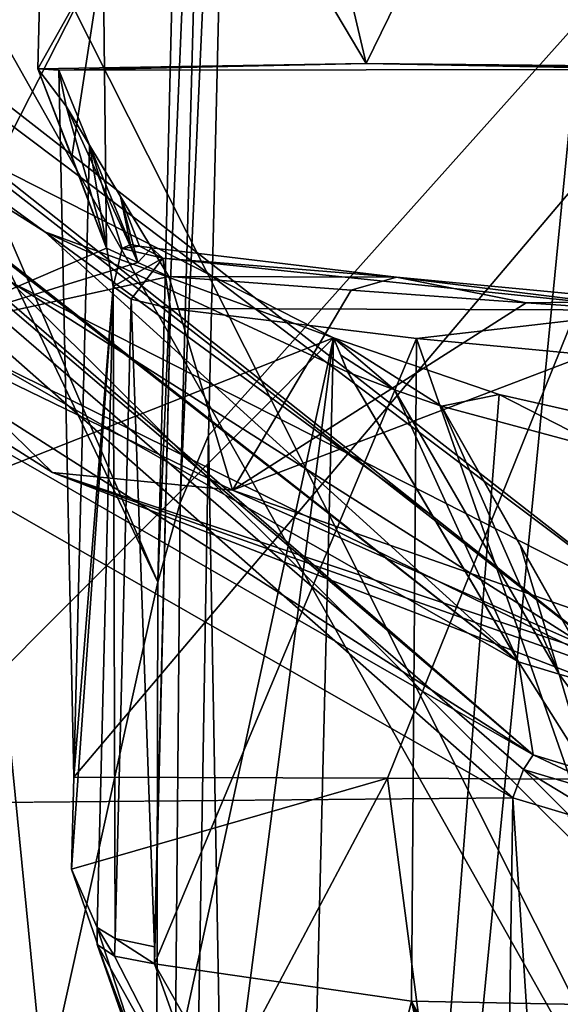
# Model space of a CAD drawing. Header units: millimetres. Extents: x -147 to 294, y -82 to 275.
# Tile 84 of 256: x 227.35 to 229.02, y 130.57 to 133.6. Entities that reach past the tile are written whole.
import ezdxf

# ---------------------------------------------------------------- set-up
doc = ezdxf.new("R2010")
doc.units = ezdxf.units.MM
doc.header["$LTSCALE"] = 67.506716
for name, color, linetype in [('1010', 7, 'CONTINUOUS'), ('1012', 7, 'CONTINUOUS'), ('1033', 7, 'CONTINUOUS'), ('1035', 7, 'CONTINUOUS'), ('1038', 7, 'CONTINUOUS'), ('1042', 7, 'CONTINUOUS'), ('1043', 7, 'CONTINUOUS'), ('1044', 7, 'CONTINUOUS'), ('1102', 7, 'CONTINUOUS'), ('1182', 7, 'CONTINUOUS'), ('3160', 7, 'CONTINUOUS'), ('3162', 7, 'CONTINUOUS'), ('3163', 7, 'CONTINUOUS'), ('3164', 7, 'CONTINUOUS'), ('3165', 7, 'CONTINUOUS'), ('3166', 7, 'CONTINUOUS'), ('3210', 7, 'CONTINUOUS'), ('3211', 7, 'CONTINUOUS'), ('3225', 7, 'CONTINUOUS'), ('3228', 7, 'CONTINUOUS'), ('3229', 7, 'CONTINUOUS'), ('3230', 7, 'CONTINUOUS'), ('3231', 7, 'CONTINUOUS'), ('3232', 7, 'CONTINUOUS'), ('3233', 7, 'CONTINUOUS'), ('3252', 7, 'CONTINUOUS'), ('3256', 7, 'CONTINUOUS'), ('3269', 7, 'CONTINUOUS'), ('3270', 7, 'CONTINUOUS'), ('3479', 7, 'CONTINUOUS'), ('3480', 7, 'CONTINUOUS'), ('770', 7, 'CONTINUOUS'), ('771', 7, 'CONTINUOUS'), ('778', 7, 'CONTINUOUS'), ('779', 7, 'CONTINUOUS'), ('964', 7, 'CONTINUOUS'), ('965', 7, 'CONTINUOUS'), ('966', 7, 'CONTINUOUS'), ('967', 7, 'CONTINUOUS')]:
    doc.layers.add(name, color=color, linetype=linetype)

msp = doc.modelspace()

# ---------------------------------------------------------------- linework, layer by layer
at = {"layer": '1010', "linetype": 'CONTINUOUS'}
for points in [[(228.5063, 132.4631, -26.6812), (228.6505, 132.4134, -26.6459), (228.3181, 132.6232, -27.1458), (228.5063, 132.4631, -26.6812)], [(228.3181, 132.6232, -27.1458), (228.6505, 132.4134, -26.6459), (228.8277, 132.4492, -27.0113), (228.3181, 132.6232, -27.1458)], [(228.3409, 132.5701, -26.9319), (228.5063, 132.4631, -26.6812), (228.3181, 132.6232, -27.1458), (228.3409, 132.5701, -26.9319)], [(228.3627, 132.5175, -26.7182), (228.5063, 132.4631, -26.6812), (228.3409, 132.5701, -26.9319), (228.3627, 132.5175, -26.7182)], [(228.6505, 132.4134, -26.6459), (229.1729, 132.2726, -26.5324), (228.8277, 132.4492, -27.0113), (228.6505, 132.4134, -26.6459)], [(228.8277, 132.4492, -27.0113), (229.1729, 132.2726, -26.5324), (229.3357, 132.3342, -26.9006), (228.8277, 132.4492, -27.0113)]]:
    msp.add_3dface(points, dxfattribs=at)
at = {"layer": '1012', "linetype": 'CONTINUOUS'}
for points in [[(226.1989, 133.7276, -27.5522), (227.43, 132.9502, -27.0144), (226.8526, 133.3698, -27.6966), (226.1989, 133.7276, -27.5522)], [(227.43, 132.9502, -27.0144), (228.3181, 132.6232, -27.1458), (226.8526, 133.3698, -27.6966), (227.43, 132.9502, -27.0144)], [(227.43, 132.9502, -27.0144), (228.3627, 132.5175, -26.7182), (228.3181, 132.6232, -27.1458), (227.43, 132.9502, -27.0144)], [(228.3627, 132.5175, -26.7182), (228.3409, 132.5701, -26.9319), (228.3181, 132.6232, -27.1458), (228.3627, 132.5175, -26.7182)]]:
    msp.add_3dface(points, dxfattribs=at)
at = {"layer": '1033', "linetype": 'CONTINUOUS'}
for points in [[(229.0767, 133.6019, -31.1119), (228.0921, 123.561, -31.8998), (227.9329, 132.3228, -31.8865), (229.0767, 133.6019, -31.1119)], [(229.8333, 129.0468, -30.8096), (228.0921, 123.561, -31.8998), (229.0767, 133.6019, -31.1119), (229.8333, 129.0468, -30.8096)], [(228.0921, 123.561, -31.8998), (227.7562, 121.7762, -32.1872), (227.9329, 132.3228, -31.8865), (228.0921, 123.561, -31.8998)], [(227.9329, 132.3228, -31.8865), (227.7562, 121.7762, -32.1872), (227.8463, 132.1158, -31.9577), (227.9329, 132.3228, -31.8865)], [(227.8463, 132.1158, -31.9577), (227.7562, 121.7762, -32.1872), (227.7779, 131.8717, -32.0164), (227.8463, 132.1158, -31.9577)], [(227.7779, 131.8717, -32.0164), (227.7562, 121.7762, -32.1872), (226.9144, 127.968, -32.8751), (227.7779, 131.8717, -32.0164)]]:
    msp.add_3dface(points, dxfattribs=at)
at = {"layer": '1035', "linetype": 'CONTINUOUS'}
for points in [[(231.8211, 132.8089, -30.1456), (234.3458, 134.4748, -30.0247), (226.4347, 135.7877, -28.8869), (231.8211, 132.8089, -30.1456)], [(229.8333, 129.0468, -30.8096), (231.8211, 132.8089, -30.1456), (226.4347, 135.7877, -28.8869), (229.8333, 129.0468, -30.8096)], [(227.067, 133.9568, -29.3785), (229.8333, 129.0468, -30.8096), (226.4347, 135.7877, -28.8869), (227.067, 133.9568, -29.3785)], [(226.8707, 123.5342, -31.7774), (227.479, 123.5476, -31.8383), (227.067, 133.9568, -29.3785), (226.8707, 123.5342, -31.7774)], [(228.0921, 123.561, -31.8998), (229.8333, 129.0468, -30.8096), (227.067, 133.9568, -29.3785), (228.0921, 123.561, -31.8998)], [(227.479, 123.5476, -31.8383), (228.0921, 123.561, -31.8998), (227.067, 133.9568, -29.3785), (227.479, 123.5476, -31.8383)]]:
    msp.add_3dface(points, dxfattribs=at)
at = {"layer": '1038', "linetype": 'CONTINUOUS'}
for points in [[(226.8526, 133.3698, -27.6966), (228.3181, 132.6232, -27.1458), (226.9758, 132.093, -27.9055), (226.8526, 133.3698, -27.6966)], [(228.3181, 132.6232, -27.1458), (227.2349, 131.5363, -27.8842), (226.9758, 132.093, -27.9055), (228.3181, 132.6232, -27.1458)], [(228.3181, 132.6232, -27.1458), (228.0793, 122.8998, -29.431), (227.0729, 123.0229, -29.8596), (228.3181, 132.6232, -27.1458)], [(228.3181, 132.6232, -27.1458), (227.0729, 123.0229, -29.8596), (227.1538, 127.2714, -28.8738), (228.3181, 132.6232, -27.1458)], [(227.2349, 131.5363, -27.8842), (228.3181, 132.6232, -27.1458), (227.1538, 127.2714, -28.8738), (227.2349, 131.5363, -27.8842)], [(228.3181, 132.6232, -27.1458), (228.8277, 132.4492, -27.0113), (228.0793, 122.8998, -29.431), (228.3181, 132.6232, -27.1458)], [(228.8277, 132.4492, -27.0113), (229.3357, 132.3342, -26.9006), (228.0793, 122.8998, -29.431), (228.8277, 132.4492, -27.0113)], [(229.3357, 132.3342, -26.9006), (229.1, 122.8101, -29.1396), (228.0793, 122.8998, -29.431), (229.3357, 132.3342, -26.9006)]]:
    msp.add_3dface(points, dxfattribs=at)
at = {"layer": '1042', "linetype": 'CONTINUOUS'}
for points in [[(227.8768, 135.9959, -31.0236), (227.7779, 131.8717, -32.0164), (226.0173, 135.9618, -30.8361), (227.8768, 135.9959, -31.0236)], [(226.0173, 135.9618, -30.8361), (227.7779, 131.8717, -32.0164), (225.9239, 135.7568, -30.8761), (226.0173, 135.9618, -30.8361)], [(227.7779, 131.8717, -32.0164), (226.9144, 127.968, -32.8751), (225.9239, 135.7568, -30.8761), (227.7779, 131.8717, -32.0164)]]:
    msp.add_3dface(points, dxfattribs=at)
at = {"layer": '1043', "linetype": 'CONTINUOUS'}
for points in [[(227.7779, 131.8717, -32.0164), (227.8768, 135.9959, -31.0236), (227.9495, 135.9718, -31.0279), (227.7779, 131.8717, -32.0164)], [(227.8463, 132.1158, -31.9577), (227.7779, 131.8717, -32.0164), (227.9495, 135.9718, -31.0279), (227.8463, 132.1158, -31.9577)], [(228.0198, 135.9421, -31.0152), (227.8463, 132.1158, -31.9577), (227.9495, 135.9718, -31.0279), (228.0198, 135.9421, -31.0152)], [(227.9329, 132.3228, -31.8865), (227.8463, 132.1158, -31.9577), (228.0198, 135.9421, -31.0152), (227.9329, 132.3228, -31.8865)]]:
    msp.add_3dface(points, dxfattribs=at)
at = {"layer": '1044', "linetype": 'CONTINUOUS'}
for points in [[(229.0767, 133.6019, -31.1119), (227.9329, 132.3228, -31.8865), (228.0198, 135.9421, -31.0152), (229.0767, 133.6019, -31.1119)], [(230.197, 133.8539, -30.584), (229.0767, 133.6019, -31.1119), (228.0198, 135.9421, -31.0152), (230.197, 133.8539, -30.584)]]:
    msp.add_3dface(points, dxfattribs=at)
at = {"layer": '1102', "linetype": 'CONTINUOUS'}
for points in [[(231.8743, 135.2353, -51.3396), (225.0114, 135.0968, -49.7112), (231.802, 133.0199, -51.3352), (231.8743, 135.2353, -51.3396)], [(225.0114, 135.0968, -49.7112), (224.888, 128.37, -49.6451), (231.5015, 128.6408, -51.3064), (225.0114, 135.0968, -49.7112)], [(225.0114, 135.0968, -49.7112), (231.5015, 128.6408, -51.3064), (231.5021, 133.0188, -51.2989), (225.0114, 135.0968, -49.7112)], [(231.802, 133.0199, -51.3352), (225.0114, 135.0968, -49.7112), (231.5021, 133.0188, -51.2989), (231.802, 133.0199, -51.3352)]]:
    msp.add_3dface(points, dxfattribs=at)
at = {"layer": '1182', "linetype": 'CONTINUOUS'}
for points in [[(231.6499, 135.2388, -53.3269), (227.4728, 38.901, -52.5314), (223.5, 135.0511, -51.271), (231.6499, 135.2388, -53.3269)], [(231.7696, 135.2381, -53.3402), (227.4728, 38.901, -52.5314), (231.6499, 135.2388, -53.3269), (231.7696, 135.2381, -53.3402)], [(231.8893, 135.2373, -53.3531), (227.4728, 38.901, -52.5314), (231.7696, 135.2381, -53.3402), (231.8893, 135.2373, -53.3531)], [(231.889, 133.4929, -53.3561), (227.4728, 38.901, -52.5314), (231.8893, 135.2373, -53.3531), (231.889, 133.4929, -53.3561)], [(227.4728, 38.901, -52.5314), (223.5119, 38.8984, -50.6271), (223.5, 135.0511, -51.271), (227.4728, 38.901, -52.5314)], [(231.888, 127.8436, -53.3659), (227.4728, 38.901, -52.5314), (231.889, 133.4929, -53.3561), (231.888, 127.8436, -53.3659)]]:
    msp.add_3dface(points, dxfattribs=at)
at = {"layer": '3160', "linetype": 'CONTINUOUS'}
for points in [[(226.2117, 133.1274, -27.1169), (225.5525, 133.6043, -27.3427), (227.5878, 135.61, -27.2825), (226.2117, 133.1274, -27.1169)], [(227.5988, 134.712, -27.117), (226.2117, 133.1274, -27.1169), (227.5878, 135.61, -27.2825), (227.5988, 134.712, -27.117)], [(227.6094, 133.8102, -26.9552), (226.2117, 133.1274, -27.1169), (227.5988, 134.712, -27.117), (227.6094, 133.8102, -26.9552)], [(227.0125, 132.6382, -26.869), (226.2117, 133.1274, -27.1169), (227.6094, 133.8102, -26.9552), (227.0125, 132.6382, -26.869)], [(227.6196, 132.8995, -26.7974), (227.0125, 132.6382, -26.869), (227.6094, 133.8102, -26.9552), (227.6196, 132.8995, -26.7974)], [(227.7154, 132.8552, -26.7721), (227.0125, 132.6382, -26.869), (227.6196, 132.8995, -26.7974), (227.7154, 132.8552, -26.7721)], [(227.8115, 132.812, -26.7472), (227.0125, 132.6382, -26.869), (227.7154, 132.8552, -26.7721), (227.8115, 132.812, -26.7472)], [(228.0075, 132.1546, -26.6052), (227.0125, 132.6382, -26.869), (227.8115, 132.812, -26.7472), (228.0075, 132.1546, -26.6052)], [(228.3729, 132.77, -26.6406), (228.0075, 132.1546, -26.6052), (227.8115, 132.812, -26.7472), (228.3729, 132.77, -26.6406)], [(228.9114, 132.7316, -26.5455), (228.0075, 132.1546, -26.6052), (228.3729, 132.77, -26.6406), (228.9114, 132.7316, -26.5455)], [(229.4273, 132.6967, -26.4623), (228.0075, 132.1546, -26.6052), (228.9114, 132.7316, -26.5455), (229.4273, 132.6967, -26.4623)], [(229.1733, 131.747, -26.3588), (228.0075, 132.1546, -26.6052), (229.4273, 132.6967, -26.4623), (229.1733, 131.747, -26.3588)]]:
    msp.add_3dface(points, dxfattribs=at)
at = {"layer": '3162', "linetype": 'CONTINUOUS'}
for points in [[(227.4084, 133.4522, -29.2191), (227.6094, 133.8102, -26.9552), (227.4494, 135.0999, -28.8292), (227.4084, 133.4522, -29.2191)], [(227.5129, 133.1814, -28.0214), (227.6094, 133.8102, -26.9552), (227.4084, 133.4522, -29.2191), (227.5129, 133.1814, -28.0214)], [(227.6196, 132.8995, -26.7974), (227.6094, 133.8102, -26.9552), (227.5129, 133.1814, -28.0214), (227.6196, 132.8995, -26.7974)]]:
    msp.add_3dface(points, dxfattribs=at)
at = {"layer": '3163', "linetype": 'CONTINUOUS'}
for points in [[(227.6196, 132.8995, -26.7974), (227.5129, 133.1814, -28.0214), (227.4084, 133.4522, -29.2191), (227.6196, 132.8995, -26.7974)], [(227.6196, 132.8995, -26.7974), (227.4084, 133.4522, -29.2191), (227.4956, 133.337, -28.7848), (227.6196, 132.8995, -26.7974)], [(227.7154, 132.8552, -26.7721), (227.6196, 132.8995, -26.7974), (227.4956, 133.337, -28.7848), (227.7154, 132.8552, -26.7721)], [(227.567, 133.2172, -28.3196), (227.7154, 132.8552, -26.7721), (227.4956, 133.337, -28.7848), (227.567, 133.2172, -28.3196)], [(227.7154, 132.8552, -26.7721), (227.567, 133.2172, -28.3196), (227.6623, 133.0591, -27.7062), (227.7154, 132.8552, -26.7721)], [(227.7576, 132.9011, -27.0928), (227.7154, 132.8552, -26.7721), (227.6623, 133.0591, -27.7062), (227.7576, 132.9011, -27.0928)], [(227.8115, 132.812, -26.7472), (227.7154, 132.8552, -26.7721), (227.7576, 132.9011, -27.0928), (227.8115, 132.812, -26.7472)]]:
    msp.add_3dface(points, dxfattribs=at)
at = {"layer": '3164', "linetype": 'CONTINUOUS'}
for points in [[(227.4956, 133.337, -28.7848), (227.4084, 133.4522, -29.2191), (227.4722, 133.4481, -29.2205), (227.4956, 133.337, -28.7848)], [(227.567, 133.2172, -28.3196), (227.4956, 133.337, -28.7848), (227.4722, 133.4481, -29.2205), (227.567, 133.2172, -28.3196)]]:
    msp.add_3dface(points, dxfattribs=at)
at = {"layer": '3165', "linetype": 'CONTINUOUS'}
for points in [[(227.567, 133.2172, -28.3196), (227.4722, 133.4481, -29.2205), (227.5189, 131.2708, -28.7772), (227.567, 133.2172, -28.3196)], [(227.567, 133.2172, -28.3196), (227.5189, 131.2708, -28.7772), (227.64, 132.7816, -27.6267), (227.567, 133.2172, -28.3196)], [(227.693, 132.9105, -27.123), (227.567, 133.2172, -28.3196), (227.6676, 132.8989, -27.3641), (227.693, 132.9105, -27.123)], [(227.6676, 132.8989, -27.3641), (227.567, 133.2172, -28.3196), (227.64, 132.7816, -27.6267), (227.6676, 132.8989, -27.3641)], [(227.64, 132.7816, -27.6267), (227.5189, 131.2708, -28.7772), (227.5118, 130.9872, -28.8439), (227.64, 132.7816, -27.6267)], [(227.5911, 130.8082, -28.0906), (227.64, 132.7816, -27.6267), (227.5118, 130.9872, -28.8439), (227.5911, 130.8082, -28.0906)]]:
    msp.add_3dface(points, dxfattribs=at)
at = {"layer": '3166', "linetype": 'CONTINUOUS'}
for points in [[(227.5118, 130.9872, -28.8439), (227.5189, 131.2708, -28.7772), (228.4846, 131.2676, -28.8796), (227.5118, 130.9872, -28.8439)], [(227.5118, 130.9872, -28.8439), (228.4846, 131.2676, -28.8796), (227.8376, 130.0489, -29.1012), (227.5118, 130.9872, -28.8439)], [(227.8376, 130.0489, -29.1012), (228.4846, 131.2676, -28.8796), (228.709, 129.5496, -29.3116), (227.8376, 130.0489, -29.1012)], [(228.4846, 131.2676, -28.8796), (229.4281, 131.2626, -28.9802), (228.709, 129.5496, -29.3116), (228.4846, 131.2676, -28.8796)], [(228.709, 129.5496, -29.3116), (229.4281, 131.2626, -28.9802), (228.8644, 129.5237, -29.3342), (228.709, 129.5496, -29.3116)], [(228.8644, 129.5237, -29.3342), (229.4281, 131.2626, -28.9802), (229.0202, 129.4997, -29.3563), (228.8644, 129.5237, -29.3342)]]:
    msp.add_3dface(points, dxfattribs=at)
at = {"layer": '3210', "linetype": 'CONTINUOUS'}
for points in [[(227.8115, 132.812, -26.7472), (227.7576, 132.9011, -27.0928), (228.512, 132.8104, -26.8144), (227.8115, 132.812, -26.7472)], [(228.3729, 132.77, -26.6406), (227.8115, 132.812, -26.7472), (228.512, 132.8104, -26.8144), (228.3729, 132.77, -26.6406)], [(228.9114, 132.7316, -26.5455), (228.3729, 132.77, -26.6406), (228.512, 132.8104, -26.8144), (228.9114, 132.7316, -26.5455)], [(229.2902, 132.7366, -26.6053), (228.9114, 132.7316, -26.5455), (228.512, 132.8104, -26.8144), (229.2902, 132.7366, -26.6053)], [(229.4273, 132.6967, -26.4623), (228.9114, 132.7316, -26.5455), (229.2902, 132.7366, -26.6053), (229.4273, 132.6967, -26.4623)]]:
    msp.add_3dface(points, dxfattribs=at)
at = {"layer": '3211', "linetype": 'CONTINUOUS'}
for points in [[(227.7209, 132.906, -27.1083), (227.7928, 132.8692, -27.2886), (227.7576, 132.9011, -27.0928), (227.7209, 132.906, -27.1083)], [(227.7928, 132.8692, -27.2886), (228.512, 132.8104, -26.8144), (227.7576, 132.9011, -27.0928), (227.7928, 132.8692, -27.2886)], [(229.328, 132.7084, -26.788), (228.512, 132.8104, -26.8144), (227.7928, 132.8692, -27.2886), (229.328, 132.7084, -26.788)], [(227.8161, 132.7136, -27.3926), (229.328, 132.7084, -26.788), (227.7928, 132.8692, -27.2886), (227.8161, 132.7136, -27.3926)], [(229.2902, 132.7366, -26.6053), (228.512, 132.8104, -26.8144), (229.328, 132.7084, -26.788), (229.2902, 132.7366, -26.6053)], [(228.5732, 132.6217, -27.1106), (229.328, 132.7084, -26.788), (227.8161, 132.7136, -27.3926), (228.5732, 132.6217, -27.1106)], [(229.3404, 132.5487, -26.904), (229.328, 132.7084, -26.788), (228.5732, 132.6217, -27.1106), (229.3404, 132.5487, -26.904)]]:
    msp.add_3dface(points, dxfattribs=at)
at = {"layer": '3225', "linetype": 'CONTINUOUS'}
for points in [[(228.0163, 129.995, -27.9657), (228.3389, 129.6887, -27.9272), (227.7667, 130.6963, -27.8666), (228.0163, 129.995, -27.9657)], [(227.7667, 130.6963, -27.8666), (228.3389, 129.6887, -27.9272), (228.558, 130.5813, -27.5782), (227.7667, 130.6963, -27.8666)], [(228.3389, 129.6887, -27.9272), (228.8033, 129.482, -27.8298), (228.558, 130.5813, -27.5782), (228.3389, 129.6887, -27.9272)], [(229.1086, 129.4111, -27.7646), (229.1943, 129.4043, -27.7449), (228.558, 130.5813, -27.5782), (229.1086, 129.4111, -27.7646)], [(228.9561, 129.4453, -27.7958), (229.1086, 129.4111, -27.7646), (228.558, 130.5813, -27.5782), (228.9561, 129.4453, -27.7958)], [(228.558, 130.5813, -27.5782), (229.1943, 129.4043, -27.7449), (229.2913, 130.5673, -27.3699), (228.558, 130.5813, -27.5782)], [(228.8033, 129.482, -27.8298), (228.9561, 129.4453, -27.7958), (228.558, 130.5813, -27.5782), (228.8033, 129.482, -27.8298)]]:
    msp.add_3dface(points, dxfattribs=at)
at = {"layer": '3228', "linetype": 'CONTINUOUS'}
for points in [[(227.5911, 130.8082, -28.0906), (227.5118, 130.9872, -28.8439), (227.8376, 130.0489, -29.1012), (227.5911, 130.8082, -28.0906)], [(227.5911, 130.8082, -28.0906), (227.8376, 130.0489, -29.1012), (227.5909, 130.7553, -28.1027), (227.5911, 130.8082, -28.0906)], [(227.5909, 130.7553, -28.1027), (227.8376, 130.0489, -29.1012), (227.9381, 129.8333, -28.2506), (227.5909, 130.7553, -28.1027)]]:
    msp.add_3dface(points, dxfattribs=at)
at = {"layer": '3229', "linetype": 'CONTINUOUS'}
for points in [[(227.5911, 130.8082, -28.0906), (227.5909, 130.7553, -28.1027), (227.6445, 130.7202, -27.9642), (227.5911, 130.8082, -28.0906)], [(227.646, 130.7738, -27.9502), (227.5911, 130.8082, -28.0906), (227.6445, 130.7202, -27.9642), (227.646, 130.7738, -27.9502)], [(227.7667, 130.6963, -27.8666), (227.646, 130.7738, -27.9502), (227.6445, 130.7202, -27.9642), (227.7667, 130.6963, -27.8666)], [(227.7675, 130.7483, -27.8546), (227.646, 130.7738, -27.9502), (227.7667, 130.6963, -27.8666), (227.7675, 130.7483, -27.8546)]]:
    msp.add_3dface(points, dxfattribs=at)
at = {"layer": '3230', "linetype": 'CONTINUOUS'}
for points in [[(227.64, 132.7816, -27.6267), (227.5911, 130.8082, -28.0906), (227.646, 130.7738, -27.9502), (227.64, 132.7816, -27.6267)], [(227.64, 132.7816, -27.6267), (227.646, 130.7738, -27.9502), (227.6953, 132.7424, -27.4866), (227.64, 132.7816, -27.6267)], [(227.646, 130.7738, -27.9502), (227.7675, 130.7483, -27.8546), (227.6953, 132.7424, -27.4866), (227.646, 130.7738, -27.9502)], [(227.7675, 130.7483, -27.8546), (227.8161, 132.7136, -27.3926), (227.6953, 132.7424, -27.4866), (227.7675, 130.7483, -27.8546)]]:
    msp.add_3dface(points, dxfattribs=at)
at = {"layer": '3231', "linetype": 'CONTINUOUS'}
for points in [[(227.693, 132.9105, -27.123), (227.6676, 132.8989, -27.3641), (227.7209, 132.906, -27.1083), (227.693, 132.9105, -27.123)], [(227.6676, 132.8989, -27.3641), (227.7928, 132.8692, -27.2886), (227.7209, 132.906, -27.1083), (227.6676, 132.8989, -27.3641)], [(227.6676, 132.8989, -27.3641), (227.64, 132.7816, -27.6267), (227.7928, 132.8692, -27.2886), (227.6676, 132.8989, -27.3641)], [(227.7928, 132.8692, -27.2886), (227.64, 132.7816, -27.6267), (227.6953, 132.7424, -27.4866), (227.7928, 132.8692, -27.2886)], [(227.8161, 132.7136, -27.3926), (227.7928, 132.8692, -27.2886), (227.6953, 132.7424, -27.4866), (227.8161, 132.7136, -27.3926)]]:
    msp.add_3dface(points, dxfattribs=at)
at = {"layer": '3232', "linetype": 'CONTINUOUS'}
for points in [[(227.6623, 133.0591, -27.7062), (227.567, 133.2172, -28.3196), (227.693, 132.9105, -27.123), (227.6623, 133.0591, -27.7062)], [(227.6623, 133.0591, -27.7062), (227.7209, 132.906, -27.1083), (227.7576, 132.9011, -27.0928), (227.6623, 133.0591, -27.7062)], [(227.6623, 133.0591, -27.7062), (227.693, 132.9105, -27.123), (227.7209, 132.906, -27.1083), (227.6623, 133.0591, -27.7062)]]:
    msp.add_3dface(points, dxfattribs=at)
at = {"layer": '3233', "linetype": 'CONTINUOUS'}
for points in [[(228.5732, 132.6217, -27.1106), (227.8161, 132.7136, -27.3926), (227.7667, 130.6963, -27.8666), (228.5732, 132.6217, -27.1106)], [(227.8161, 132.7136, -27.3926), (227.7675, 130.7483, -27.8546), (227.7667, 130.6963, -27.8666), (227.8161, 132.7136, -27.3926)], [(228.5732, 132.6217, -27.1106), (227.7667, 130.6963, -27.8666), (228.558, 130.5813, -27.5782), (228.5732, 132.6217, -27.1106)], [(228.5732, 132.6217, -27.1106), (228.558, 130.5813, -27.5782), (229.2913, 130.5673, -27.3699), (228.5732, 132.6217, -27.1106)], [(229.3404, 132.5487, -26.904), (228.5732, 132.6217, -27.1106), (229.2913, 130.5673, -27.3699), (229.3404, 132.5487, -26.904)]]:
    msp.add_3dface(points, dxfattribs=at)
at = {"layer": '3252', "linetype": 'CONTINUOUS'}
for points in [[(228.0163, 129.995, -27.9657), (227.5909, 130.7553, -28.1027), (227.9381, 129.8333, -28.2506), (228.0163, 129.995, -27.9657)], [(227.5909, 130.7553, -28.1027), (228.0163, 129.995, -27.9657), (227.6445, 130.7202, -27.9642), (227.5909, 130.7553, -28.1027)], [(228.0163, 129.995, -27.9657), (227.7667, 130.6963, -27.8666), (227.6445, 130.7202, -27.9642), (228.0163, 129.995, -27.9657)]]:
    msp.add_3dface(points, dxfattribs=at)
at = {"layer": '3256', "linetype": 'CONTINUOUS'}
msp.add_3dface([(229.3065, 131.7872, -24.9394), (234.8984, 133.7181, -24.7759), (225.705, 133.6187, -25.8615), (229.3065, 131.7872, -24.9394)], dxfattribs=at)
at = {"layer": '3269', "linetype": 'CONTINUOUS'}
for points in [[(225.6609, 133.3441, -26.1687), (227.0125, 132.6382, -26.869), (227.4533, 132.209, -25.6673), (225.6609, 133.3441, -26.1687)], [(227.0125, 132.6382, -26.869), (228.0075, 132.1546, -26.6052), (227.4533, 132.209, -25.6673), (227.0125, 132.6382, -26.869)], [(228.0075, 132.1546, -26.6052), (229.2086, 131.6232, -25.8005), (227.4533, 132.209, -25.6673), (228.0075, 132.1546, -26.6052)], [(229.2086, 131.6232, -25.8005), (229.2865, 131.4998, -25.2944), (227.4533, 132.209, -25.6673), (229.2086, 131.6232, -25.8005)], [(228.0075, 132.1546, -26.6052), (229.1733, 131.747, -26.3588), (229.2086, 131.6232, -25.8005), (228.0075, 132.1546, -26.6052)]]:
    msp.add_3dface(points, dxfattribs=at)
at = {"layer": '3270', "linetype": 'CONTINUOUS'}
for points in [[(229.3065, 131.7872, -24.9394), (222.8952, 136.7908, -26.9624), (222.7857, 136.699, -27.0746), (229.3065, 131.7872, -24.9394)], [(229.3065, 131.7872, -24.9394), (225.705, 133.6187, -25.8615), (222.8952, 136.7908, -26.9624), (229.3065, 131.7872, -24.9394)], [(222.7614, 136.6437, -27.2435), (229.2645, 131.5662, -25.0522), (222.7857, 136.699, -27.0746), (222.7614, 136.6437, -27.2435)], [(229.2645, 131.5662, -25.0522), (229.3065, 131.7872, -24.9394), (222.7857, 136.699, -27.0746), (229.2645, 131.5662, -25.0522)], [(229.2645, 131.5662, -25.0522), (222.7614, 136.6437, -27.2435), (224.0334, 134.8834, -26.7494), (229.2645, 131.5662, -25.0522)], [(229.2645, 131.5662, -25.0522), (224.0334, 134.8834, -26.7494), (225.6609, 133.3441, -26.1687), (229.2645, 131.5662, -25.0522)], [(229.2645, 131.5662, -25.0522), (225.6609, 133.3441, -26.1687), (227.4533, 132.209, -25.6673), (229.2645, 131.5662, -25.0522)], [(229.2865, 131.4998, -25.2944), (229.2645, 131.5662, -25.0522), (227.4533, 132.209, -25.6673), (229.2865, 131.4998, -25.2944)]]:
    msp.add_3dface(points, dxfattribs=at)
at = {"layer": '3479', "linetype": 'CONTINUOUS'}
for points in [[(227.4084, 133.4522, -29.2191), (227.4494, 135.0999, -28.8292), (228.4188, 133.4681, -29.3198), (227.4084, 133.4522, -29.2191)], [(227.4494, 135.0999, -28.8292), (228.256, 134.1631, -29.1369), (228.4188, 133.4681, -29.3198), (227.4494, 135.0999, -28.8292)], [(228.256, 134.1631, -29.1369), (228.6737, 133.9921, -29.2215), (228.4188, 133.4681, -29.3198), (228.256, 134.1631, -29.1369)], [(228.6737, 133.9921, -29.2215), (230.3595, 133.4491, -29.5281), (228.4188, 133.4681, -29.3198), (228.6737, 133.9921, -29.2215)], [(230.3729, 133.9921, -29.4005), (230.3595, 133.4491, -29.5281), (228.6737, 133.9921, -29.2215), (230.3729, 133.9921, -29.4005)], [(227.4722, 133.4481, -29.2205), (227.4084, 133.4522, -29.2191), (228.4188, 133.4681, -29.3198), (227.4722, 133.4481, -29.2205)], [(229.8623, 133.4495, -29.4757), (229.3651, 133.4499, -29.4232), (228.4188, 133.4681, -29.3198), (229.8623, 133.4495, -29.4757)], [(230.3595, 133.4491, -29.5281), (229.8623, 133.4495, -29.4757), (228.4188, 133.4681, -29.3198), (230.3595, 133.4491, -29.5281)]]:
    msp.add_3dface(points, dxfattribs=at)
at = {"layer": '3480', "linetype": 'CONTINUOUS'}
for points in [[(229.3651, 133.4499, -29.4232), (227.4722, 133.4481, -29.2205), (228.4188, 133.4681, -29.3198), (229.3651, 133.4499, -29.4232)], [(227.5189, 131.2708, -28.7772), (227.4722, 133.4481, -29.2205), (229.3651, 133.4499, -29.4232), (227.5189, 131.2708, -28.7772)], [(228.4846, 131.2676, -28.8796), (227.5189, 131.2708, -28.7772), (229.3651, 133.4499, -29.4232), (228.4846, 131.2676, -28.8796)], [(229.4281, 131.2626, -28.9802), (228.4846, 131.2676, -28.8796), (229.3651, 133.4499, -29.4232), (229.4281, 131.2626, -28.9802)]]:
    msp.add_3dface(points, dxfattribs=at)
at = {"layer": '770', "linetype": 'CONTINUOUS'}
msp.add_3dface([(225.8018, 131.1795, -25.8286), (228.8703, 131.2078, -25.0151), (224.878, 133.4901, -26.1552), (225.8018, 131.1795, -25.8286)], dxfattribs=at)
at = {"layer": '771', "linetype": 'CONTINUOUS'}
for points in [[(228.8703, 131.2078, -25.0151), (225.8018, 131.1795, -25.8286), (227.5658, 38.8991, -25.3685), (228.8703, 131.2078, -25.0151)], [(234.909, 38.9007, -24.6798), (228.8703, 131.2078, -25.0151), (227.5658, 38.8991, -25.3685), (234.909, 38.9007, -24.6798)], [(228.8703, 131.2078, -25.0151), (234.909, 38.9007, -24.6798), (229.0413, 131.1559, -24.9842), (228.8703, 131.2078, -25.0151)], [(225.8018, 131.1795, -25.8286), (222.879, 131.1409, -27.1044), (227.5658, 38.8991, -25.3685), (225.8018, 131.1795, -25.8286)], [(222.879, 131.1409, -27.1044), (220.7838, 131.1057, -28.3748), (227.5658, 38.8991, -25.3685), (222.879, 131.1409, -27.1044)], [(220.7838, 131.1057, -28.3748), (218.8634, 131.0668, -29.8678), (227.5658, 38.8991, -25.3685), (220.7838, 131.1057, -28.3748)], [(227.5658, 38.8991, -25.3685), (218.8634, 131.0668, -29.8678), (218.8755, 130.5524, -29.863), (227.5658, 38.8991, -25.3685)]]:
    msp.add_3dface(points, dxfattribs=at)
at = {"layer": '778', "linetype": 'CONTINUOUS'}
for points in [[(228.9033, 131.2945, -25.0431), (229.2418, 131.1941, -24.9831), (228.9325, 131.3398, -25.1239), (228.9033, 131.2945, -25.0431)], [(228.9325, 131.3398, -25.1239), (229.2418, 131.1941, -24.9831), (229.1008, 131.2882, -25.0927), (228.9325, 131.3398, -25.1239)], [(228.8703, 131.2078, -25.0151), (229.0413, 131.1559, -24.9842), (228.9033, 131.2945, -25.0431), (228.8703, 131.2078, -25.0151)], [(229.0413, 131.1559, -24.9842), (229.2129, 131.107, -24.9545), (228.9033, 131.2945, -25.0431), (229.0413, 131.1559, -24.9842)], [(229.2129, 131.107, -24.9545), (229.2418, 131.1941, -24.9831), (228.9033, 131.2945, -25.0431), (229.2129, 131.107, -24.9545)]]:
    msp.add_3dface(points, dxfattribs=at)
at = {"layer": '779', "linetype": 'CONTINUOUS'}
for points in [[(222.2053, 137.0873, -27.3522), (228.9325, 131.3398, -25.1239), (222.2766, 137.0989, -27.4665), (222.2053, 137.0873, -27.3522)], [(224.878, 133.4901, -26.1552), (228.8703, 131.2078, -25.0151), (222.2053, 137.0873, -27.3522), (224.878, 133.4901, -26.1552)], [(228.8703, 131.2078, -25.0151), (228.9033, 131.2945, -25.0431), (222.2053, 137.0873, -27.3522), (228.8703, 131.2078, -25.0151)], [(228.9033, 131.2945, -25.0431), (228.9325, 131.3398, -25.1239), (222.2053, 137.0873, -27.3522), (228.9033, 131.2945, -25.0431)], [(222.2766, 137.0989, -27.4665), (228.9325, 131.3398, -25.1239), (225.0544, 133.5665, -26.2689), (222.2766, 137.0989, -27.4665)]]:
    msp.add_3dface(points, dxfattribs=at)
at = {"layer": '964', "linetype": 'CONTINUOUS'}
for points in [[(228.8923, 131.9858, -26.4843), (229.137, 131.5519, -26.3267), (228.6505, 132.4134, -26.6459), (228.8923, 131.9858, -26.4843)], [(228.6505, 132.4134, -26.6459), (229.137, 131.5519, -26.3267), (229.1729, 132.2726, -26.5324), (228.6505, 132.4134, -26.6459)]]:
    msp.add_3dface(points, dxfattribs=at)
at = {"layer": '965', "linetype": 'CONTINUOUS'}
for points in [[(228.6236, 132.0749, -26.5453), (228.8874, 131.626, -26.3762), (228.3627, 132.5175, -26.7182), (228.6236, 132.0749, -26.5453)], [(228.3627, 132.5175, -26.7182), (228.8874, 131.626, -26.3762), (228.5063, 132.4631, -26.6812), (228.3627, 132.5175, -26.7182)], [(229.0123, 131.588, -26.3508), (228.6505, 132.4134, -26.6459), (228.5063, 132.4631, -26.6812), (229.0123, 131.588, -26.3508)], [(228.8874, 131.626, -26.3762), (229.0123, 131.588, -26.3508), (228.5063, 132.4631, -26.6812), (228.8874, 131.626, -26.3762)], [(228.8923, 131.9858, -26.4843), (228.6505, 132.4134, -26.6459), (229.0123, 131.588, -26.3508), (228.8923, 131.9858, -26.4843)], [(229.137, 131.5519, -26.3267), (228.8923, 131.9858, -26.4843), (229.0123, 131.588, -26.3508), (229.137, 131.5519, -26.3267)]]:
    msp.add_3dface(points, dxfattribs=at)
at = {"layer": '966', "linetype": 'CONTINUOUS'}
for points in [[(225.0544, 133.5665, -26.2689), (228.9325, 131.3398, -25.1239), (225.1547, 133.7509, -27.853), (225.0544, 133.5665, -26.2689)], [(228.9325, 131.3398, -25.1239), (228.8874, 131.626, -26.3762), (225.1547, 133.7509, -27.853), (228.9325, 131.3398, -25.1239)], [(228.9325, 131.3398, -25.1239), (229.1008, 131.2882, -25.0927), (228.8874, 131.626, -26.3762), (228.9325, 131.3398, -25.1239)], [(229.1008, 131.2882, -25.0927), (229.0123, 131.588, -26.3508), (228.8874, 131.626, -26.3762), (229.1008, 131.2882, -25.0927)], [(229.1008, 131.2882, -25.0927), (229.2684, 131.2401, -25.0631), (229.0123, 131.588, -26.3508), (229.1008, 131.2882, -25.0927)], [(229.2684, 131.2401, -25.0631), (229.137, 131.5519, -26.3267), (229.0123, 131.588, -26.3508), (229.2684, 131.2401, -25.0631)]]:
    msp.add_3dface(points, dxfattribs=at)
at = {"layer": '967', "linetype": 'CONTINUOUS'}
for points in [[(225.1547, 133.7509, -27.853), (228.8874, 131.626, -26.3762), (225.4458, 134.3294, -27.9552), (225.1547, 133.7509, -27.853)], [(225.4458, 134.3294, -27.9552), (228.8874, 131.626, -26.3762), (226.1989, 133.7276, -27.5522), (225.4458, 134.3294, -27.9552)], [(226.1989, 133.7276, -27.5522), (228.8874, 131.626, -26.3762), (227.43, 132.9502, -27.0144), (226.1989, 133.7276, -27.5522)], [(228.8874, 131.626, -26.3762), (228.6236, 132.0749, -26.5453), (227.43, 132.9502, -27.0144), (228.8874, 131.626, -26.3762)], [(228.6236, 132.0749, -26.5453), (228.3627, 132.5175, -26.7182), (227.43, 132.9502, -27.0144), (228.6236, 132.0749, -26.5453)]]:
    msp.add_3dface(points, dxfattribs=at)

doc.saveas('drawing.dxf')
